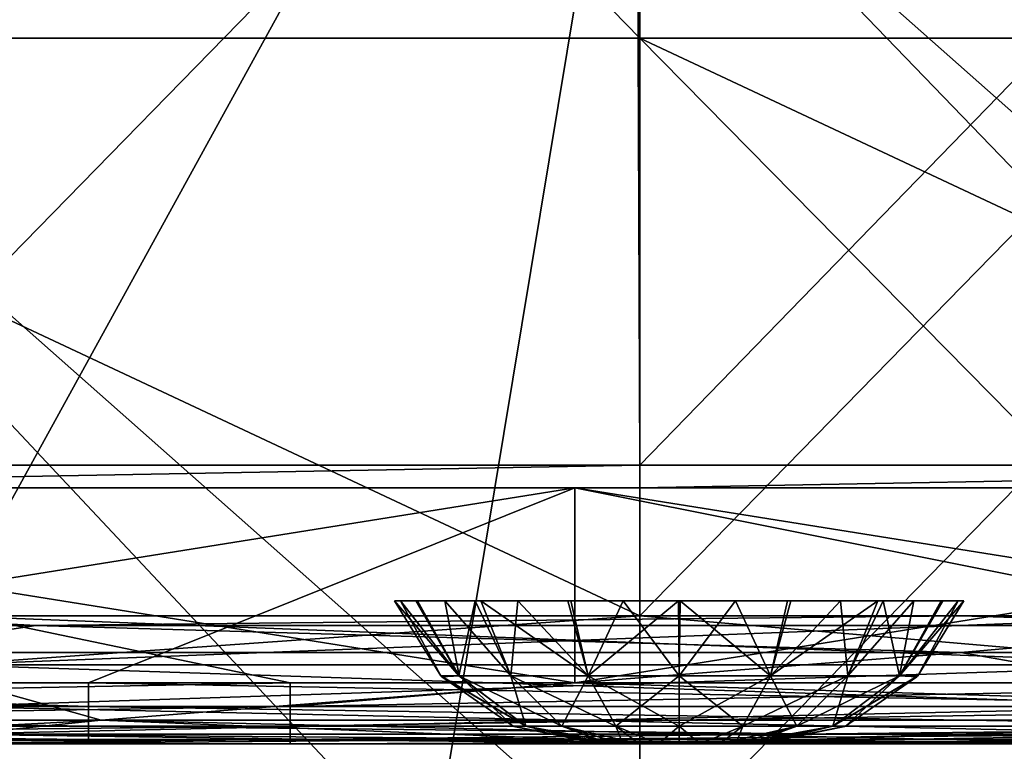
# Model space of a CAD drawing. Header units: millimetres. Extents: x -125 to 125, y -5 to 106.
# Tile 143 of 206: x 52.85 to 60.54, y -2.06 to 3.66. Entities that reach past the tile are written whole.
import ezdxf

# ---------------------------------------------------------------- set-up
doc = ezdxf.new("R2010")
doc.units = ezdxf.units.MM
doc.header["$LTSCALE"] = 65.185185
for name, color, linetype in [('1', 7, 'CONTINUOUS'), ('109', 7, 'CONTINUOUS'), ('110', 7, 'CONTINUOUS'), ('2', 7, 'CONTINUOUS'), ('21', 7, 'CONTINUOUS'), ('219', 7, 'CONTINUOUS'), ('220', 7, 'CONTINUOUS'), ('221', 7, 'CONTINUOUS'), ('244', 7, 'CONTINUOUS'), ('248', 7, 'CONTINUOUS'), ('250', 7, 'CONTINUOUS'), ('251', 7, 'CONTINUOUS'), ('252', 7, 'CONTINUOUS'), ('253', 7, 'CONTINUOUS'), ('254', 7, 'CONTINUOUS'), ('28', 7, 'CONTINUOUS'), ('29', 7, 'CONTINUOUS'), ('37', 7, 'CONTINUOUS'), ('68', 7, 'CONTINUOUS'), ('76', 7, 'CONTINUOUS'), ('77', 7, 'CONTINUOUS'), ('82', 7, 'CONTINUOUS')]:
    doc.layers.add(name, color=color, linetype=linetype)

msp = doc.modelspace()

# ---------------------------------------------------------------- linework, layer by layer
at = {"layer": '1', "linetype": 'CONTINUOUS'}
for points in [[(51.6771, -2, -47.4361), (51.6771, -2, -49.334), (58.0691, -2, -47.4625), (51.6771, -2, -47.4361)], [(51.6771, -2, -49.334), (53.3862, -2, -49.334), (61.5268, -2, -47.4781), (51.6771, -2, -49.334)], [(58.0691, -2, -47.4625), (51.6771, -2, -49.334), (61.5268, -2, -47.4781), (58.0691, -2, -47.4625)], [(51.6771, -2, 47.4361), (58.069, -2, 47.4625), (61.5268, -2, 49.334), (51.6771, -2, 47.4361)], [(51.6771, -2, 47.4361), (61.5268, -2, 49.334), (54.9614, -2, 49.334), (51.6771, -2, 47.4361)], [(51.6771, -2, 49.334), (51.6771, -2, 47.4361), (54.9614, -2, 49.334), (51.6771, -2, 49.334)], [(61.5268, -2, -47.4781), (53.3862, -2, -49.334), (61.5268, -2, -49.334), (61.5268, -2, -47.4781)], [(61.5268, -2, 47.4781), (61.5268, -2, 49.334), (58.069, -2, 47.4625), (61.5268, -2, 47.4781)]]:
    msp.add_3dface(points, dxfattribs=at)
at = {"layer": '109', "linetype": 'CONTINUOUS'}
for points in [[(57.6519, 10.0268, -49.9125), (48.0763, 0.1774, -49.9985), (48.0433, 10.0268, -49.9125), (57.6519, 10.0268, -49.9125)], [(57.6916, 0.1774, -49.9985), (48.0763, 0.1774, -49.9985), (57.6519, 10.0268, -49.9125), (57.6916, 0.1774, -49.9985)], [(67.2606, 10.0268, -49.9125), (57.6916, 0.1774, -49.9985), (57.6519, 10.0268, -49.9125), (67.2606, 10.0268, -49.9125)], [(67.3069, 0.1774, -49.9985), (57.6916, 0.1774, -49.9985), (67.2606, 10.0268, -49.9125), (67.3069, 0.1774, -49.9985)], [(57.6916, 0.1774, -49.9985), (48.0769, 0, -50), (48.0763, 0.1774, -49.9985), (57.6916, 0.1774, -49.9985)], [(57.6923, 0, -50), (48.0769, 0, -50), (57.6916, 0.1774, -49.9985), (57.6923, 0, -50)], [(67.3069, 0.1774, -49.9985), (57.6923, 0, -50), (57.6916, 0.1774, -49.9985), (67.3069, 0.1774, -49.9985)], [(67.3077, 0, -50), (57.6923, 0, -50), (67.3069, 0.1774, -49.9985), (67.3077, 0, -50)]]:
    msp.add_3dface(points, dxfattribs=at)
at = {"layer": '110', "linetype": 'CONTINUOUS'}
for points in [[(48.0433, 10.0268, 49.9125), (48.0763, 0.1774, 49.9985), (57.6519, 10.0268, 49.9125), (48.0433, 10.0268, 49.9125)], [(48.0763, 0.1774, 49.9985), (57.6916, 0.1774, 49.9985), (57.6519, 10.0268, 49.9125), (48.0763, 0.1774, 49.9985)], [(57.6519, 10.0268, 49.9125), (57.6916, 0.1774, 49.9985), (67.2606, 10.0268, 49.9125), (57.6519, 10.0268, 49.9125)], [(57.6916, 0.1774, 49.9985), (67.3069, 0.1774, 49.9985), (67.2606, 10.0268, 49.9125), (57.6916, 0.1774, 49.9985)], [(48.0763, 0.1774, 49.9985), (48.0769, 0, 50), (57.6916, 0.1774, 49.9985), (48.0763, 0.1774, 49.9985)], [(48.0769, 0, 50), (57.6923, 0, 50), (57.6916, 0.1774, 49.9985), (48.0769, 0, 50)], [(57.6916, 0.1774, 49.9985), (57.6923, 0, 50), (67.3069, 0.1774, 49.9985), (57.6916, 0.1774, 49.9985)], [(57.6923, 0, 50), (67.3077, 0, 50), (67.3069, 0.1774, 49.9985), (57.6923, 0, 50)]]:
    msp.add_3dface(points, dxfattribs=at)
at = {"layer": '2', "linetype": 'CONTINUOUS'}
for points in [[(47.6538, -1.5218, 49.8336), (45.1116, -1.7064, 49.7895), (54.9614, -1.5218, 49.8336), (47.6538, -1.5218, 49.8336)], [(54.9614, -1.5218, 49.8336), (45.1116, -1.7064, 49.7895), (54.9614, -1.7064, 49.7895), (54.9614, -1.5218, 49.8336)], [(64.8112, -1.5218, 49.8336), (54.9614, -1.7064, 49.7895), (64.8112, -1.7064, 49.7895), (64.8112, -1.5218, 49.8336)], [(57.1846, -1.5218, 49.8336), (54.9614, -1.7064, 49.7895), (64.8112, -1.5218, 49.8336), (57.1846, -1.5218, 49.8336)], [(54.9614, -1.5218, 49.8336), (54.9614, -1.7064, 49.7895), (57.1846, -1.5218, 49.8336), (54.9614, -1.5218, 49.8336)], [(54.9614, -1.7064, 49.7895), (45.1116, -1.8612, 49.6798), (54.9614, -1.8612, 49.6798), (54.9614, -1.7064, 49.7895)], [(45.1116, -1.7064, 49.7895), (45.1116, -1.8612, 49.6798), (54.9614, -1.7064, 49.7895), (45.1116, -1.7064, 49.7895)], [(54.9614, -1.7064, 49.7895), (54.9614, -1.8612, 49.6798), (64.8112, -1.7064, 49.7895), (54.9614, -1.7064, 49.7895)], [(64.8112, -1.7064, 49.7895), (54.9614, -1.8612, 49.6798), (64.8112, -1.8612, 49.6798), (64.8112, -1.7064, 49.7895)], [(54.9614, -1.8612, 49.6798), (45.1116, -1.964, 49.5203), (54.9614, -1.964, 49.5203), (54.9614, -1.8612, 49.6798)], [(45.1116, -1.8612, 49.6798), (45.1116, -1.964, 49.5203), (54.9614, -1.8612, 49.6798), (45.1116, -1.8612, 49.6798)], [(54.9614, -1.8612, 49.6798), (54.9614, -1.964, 49.5203), (64.8112, -1.8612, 49.6798), (54.9614, -1.8612, 49.6798)], [(64.8112, -1.8612, 49.6798), (54.9614, -1.964, 49.5203), (64.8112, -1.964, 49.5203), (64.8112, -1.8612, 49.6798)], [(45.1116, -2, 49.334), (51.6771, -2, 49.334), (54.9614, -1.964, 49.5203), (45.1116, -2, 49.334)], [(45.1116, -1.964, 49.5203), (45.1116, -2, 49.334), (54.9614, -1.964, 49.5203), (45.1116, -1.964, 49.5203)], [(51.6771, -2, 49.334), (54.9614, -2, 49.334), (54.9614, -1.964, 49.5203), (51.6771, -2, 49.334)], [(54.9614, -2, 49.334), (61.5268, -2, 49.334), (64.8112, -1.964, 49.5203), (54.9614, -2, 49.334)], [(54.9614, -1.964, 49.5203), (54.9614, -2, 49.334), (64.8112, -1.964, 49.5203), (54.9614, -1.964, 49.5203)]]:
    msp.add_3dface(points, dxfattribs=at)
at = {"layer": '21', "linetype": 'CONTINUOUS'}
for points in [[(53.4843, -1.8146, 46.4983), (43.7599, -1.8146, 46.4627), (51.5985, -1.2857, 45.6861), (53.4843, -1.8146, 46.4983)], [(60.1982, -1.2857, 45.7223), (53.4843, -1.8146, 46.4983), (51.5985, -1.2857, 45.6861), (60.1982, -1.2857, 45.7223)], [(63.2087, -1.8146, 46.5411), (53.4843, -1.8146, 46.4983), (60.1982, -1.2857, 45.7223), (63.2087, -1.8146, 46.5411)], [(68.7979, -1.2857, 45.7641), (63.2087, -1.8146, 46.5411), (60.1982, -1.2857, 45.7223), (68.7979, -1.2857, 45.7641)], [(53.4843, -1.8146, 46.4983), (49.9639, -2, 47.4295), (43.7599, -1.8146, 46.4627), (53.4843, -1.8146, 46.4983)], [(51.6771, -2, 47.4361), (49.9639, -2, 47.4295), (53.4843, -1.8146, 46.4983), (51.6771, -2, 47.4361)], [(58.069, -2, 47.4625), (51.6771, -2, 47.4361), (53.4843, -1.8146, 46.4983), (58.069, -2, 47.4625)], [(63.2087, -1.8146, 46.5411), (58.069, -2, 47.4625), (53.4843, -1.8146, 46.4983), (63.2087, -1.8146, 46.5411)], [(61.5268, -2, 47.4781), (58.069, -2, 47.4625), (63.2087, -1.8146, 46.5411), (61.5268, -2, 47.4781)]]:
    msp.add_3dface(points, dxfattribs=at)
at = {"layer": '219', "linetype": 'CONTINUOUS'}
for points in [[(57.3958, -2, 0.162), (57.3744, -2), (58.6041, -2, 0.1624), (57.3958, -2, 0.162)], [(57.3959, -2, -0.1624), (58.6256, -2), (57.3744, -2), (57.3959, -2, -0.1624)], [(57.3744, -2), (58.6256, -2), (58.6041, -2, 0.1624), (57.3744, -2)], [(57.4583, -2, 0.3128), (57.3958, -2, 0.162), (58.6041, -2, 0.1624), (57.4583, -2, 0.3128)], [(57.4586, -2, -0.3134), (58.5417, -2, -0.3128), (57.3959, -2, -0.1624), (57.4586, -2, -0.3134)], [(58.5417, -2, -0.3128), (58.6042, -2, -0.162), (57.3959, -2, -0.1624), (58.5417, -2, -0.3128)], [(58.6042, -2, -0.162), (58.6256, -2), (57.3959, -2, -0.1624), (58.6042, -2, -0.162)], [(57.5577, -2, 0.4423), (57.4583, -2, 0.3128), (58.5414, -2, 0.3134), (57.5577, -2, 0.4423)], [(58.5414, -2, 0.3134), (57.4583, -2, 0.3128), (58.6041, -2, 0.1624), (58.5414, -2, 0.3134)], [(57.558, -2, -0.4427), (58.4423, -2, -0.4423), (57.4586, -2, -0.3134), (57.558, -2, -0.4427)], [(58.4423, -2, -0.4423), (58.5417, -2, -0.3128), (57.4586, -2, -0.3134), (58.4423, -2, -0.4423)], [(57.6871, -2, 0.5417), (57.5577, -2, 0.4423), (58.442, -2, 0.4427), (57.6871, -2, 0.5417)], [(58.442, -2, 0.4427), (57.5577, -2, 0.4423), (58.5414, -2, 0.3134), (58.442, -2, 0.4427)], [(57.6873, -2, -0.5418), (58.3129, -2, -0.5417), (57.558, -2, -0.4427), (57.6873, -2, -0.5418)], [(58.3129, -2, -0.5417), (58.4423, -2, -0.4423), (57.558, -2, -0.4427), (58.3129, -2, -0.5417)], [(57.838, -2, 0.6042), (57.6871, -2, 0.5417), (58.3127, -2, 0.5418), (57.838, -2, 0.6042)], [(58.3127, -2, 0.5418), (57.6871, -2, 0.5417), (58.442, -2, 0.4427), (58.3127, -2, 0.5418)], [(57.838, -2, -0.6042), (58.162, -2, -0.6042), (57.6873, -2, -0.5418), (57.838, -2, -0.6042)], [(58.162, -2, -0.6042), (58.3129, -2, -0.5417), (57.6873, -2, -0.5418), (58.162, -2, -0.6042)], [(57.9999, -2, -0.6256), (58.162, -2, -0.6042), (57.838, -2, -0.6042), (57.9999, -2, -0.6256)], [(58.0001, -2, 0.6256), (57.838, -2, 0.6042), (58.162, -2, 0.6042), (58.0001, -2, 0.6256)], [(58.162, -2, 0.6042), (57.838, -2, 0.6042), (58.3127, -2, 0.5418), (58.162, -2, 0.6042)]]:
    msp.add_3dface(points, dxfattribs=at)
at = {"layer": '220', "linetype": 'CONTINUOUS'}
for points in [[(55.8219, -0.8815, -0.4448), (56.138, -1.4667, 0), (55.777, -0.8814, 0), (55.8219, -0.8815, -0.4448)], [(55.9557, -0.8815, -0.8734), (56.2797, -1.4667, -0.7126), (55.8219, -0.8815, -0.4448), (55.9557, -0.8815, -0.8734)], [(56.2797, -1.4667, -0.7126), (56.138, -1.4667, 0), (55.8219, -0.8815, -0.4448), (56.2797, -1.4667, -0.7126)], [(56.1694, -0.8815, -1.2612), (56.2797, -1.4667, -0.7126), (55.9557, -0.8815, -0.8734), (56.1694, -0.8815, -1.2612)], [(56.6834, -1.4667, -1.3167), (56.2797, -1.4667, -0.7126), (56.1694, -0.8815, -1.2612), (56.6834, -1.4667, -1.3167)], [(56.4497, -0.8815, -1.5932), (56.6834, -1.4667, -1.3167), (56.1694, -0.8815, -1.2612), (56.4497, -0.8815, -1.5932)], [(57.1538, -0.8814, -2.0557), (57.2874, -1.4667, -1.7203), (56.4497, -0.8815, -1.5932), (57.1538, -0.8814, -2.0557)], [(57.2874, -1.4667, -1.7203), (56.6834, -1.4667, -1.3167), (56.4497, -0.8815, -1.5932), (57.2874, -1.4667, -1.7203)], [(57.9929, -0.8814, -2.223), (57.2874, -1.4667, -1.7203), (57.1538, -0.8814, -2.0557), (57.9929, -0.8814, -2.223)], [(58, -1.4667, -1.862), (57.2874, -1.4667, -1.7203), (57.9929, -0.8814, -2.223), (58, -1.4667, -1.862)], [(58.4377, -0.8814, -2.1795), (58, -1.4667, -1.862), (57.9929, -0.8814, -2.223), (58.4377, -0.8814, -2.1795)], [(58.7126, -1.4667, -1.7203), (58, -1.4667, -1.862), (58.4377, -0.8814, -2.1795), (58.7126, -1.4667, -1.7203)], [(58.8706, -0.8814, -2.0454), (58.7126, -1.4667, -1.7203), (58.4377, -0.8814, -2.1795), (58.8706, -0.8814, -2.0454)], [(59.2597, -0.8814, -1.8317), (58.7126, -1.4667, -1.7203), (58.8706, -0.8814, -2.0454), (59.2597, -0.8814, -1.8317)], [(59.3167, -1.4667, -1.3167), (58.7126, -1.4667, -1.7203), (59.2597, -0.8814, -1.8317), (59.3167, -1.4667, -1.3167)], [(59.5931, -0.8814, -1.5505), (59.3167, -1.4667, -1.3167), (59.2597, -0.8814, -1.8317), (59.5931, -0.8814, -1.5505)], [(59.7203, -1.4667, -0.7126), (59.3167, -1.4667, -1.3167), (59.5931, -0.8814, -1.5505), (59.7203, -1.4667, -0.7126)], [(60.0577, -0.8815, -0.8414), (59.7203, -1.4667, -0.7126), (59.5931, -0.8814, -1.5505), (60.0577, -0.8815, -0.8414)], [(59.862, -1.4667, 0), (59.7203, -1.4667, -0.7126), (60.223, -0.8814, 0), (59.862, -1.4667, 0)], [(60.223, -0.8814, 0), (59.7203, -1.4667, -0.7126), (60.0577, -0.8815, -0.8414), (60.223, -0.8814, 0)], [(56.138, -1.4667, 0), (56.2797, -1.4667, -0.7126), (56.1455, -1.4746, 0), (56.138, -1.4667, 0)], [(56.2797, -1.4667, -0.7126), (56.7018, -1.8613, 0), (56.1455, -1.4746, 0), (56.2797, -1.4667, -0.7126)], [(56.8006, -1.8613, -0.4968), (56.7018, -1.8613, 0), (56.2797, -1.4667, -0.7126), (56.8006, -1.8613, -0.4968)], [(56.6834, -1.4667, -1.3167), (56.8006, -1.8613, -0.4968), (56.2797, -1.4667, -0.7126), (56.6834, -1.4667, -1.3167)], [(57.082, -1.8613, -0.918), (56.8006, -1.8613, -0.4968), (56.6834, -1.4667, -1.3167), (57.082, -1.8613, -0.918)], [(57.2874, -1.4667, -1.7203), (57.082, -1.8613, -0.918), (56.6834, -1.4667, -1.3167), (57.2874, -1.4667, -1.7203)], [(57.5032, -1.8613, -1.1994), (57.082, -1.8613, -0.918), (57.2874, -1.4667, -1.7203), (57.5032, -1.8613, -1.1994)], [(58, -1.4667, -1.862), (57.5032, -1.8613, -1.1994), (57.2874, -1.4667, -1.7203), (58, -1.4667, -1.862)], [(58, -1.8613, -1.2982), (57.5032, -1.8613, -1.1994), (58, -1.4667, -1.862), (58, -1.8613, -1.2982)], [(58.7126, -1.4667, -1.7203), (58, -1.8613, -1.2982), (58, -1.4667, -1.862), (58.7126, -1.4667, -1.7203)], [(58.4968, -1.8613, -1.1994), (58, -1.8613, -1.2982), (58.7126, -1.4667, -1.7203), (58.4968, -1.8613, -1.1994)], [(59.3167, -1.4667, -1.3167), (58.4968, -1.8613, -1.1994), (58.7126, -1.4667, -1.7203), (59.3167, -1.4667, -1.3167)], [(58.918, -1.8613, -0.918), (58.4968, -1.8613, -1.1994), (59.3167, -1.4667, -1.3167), (58.918, -1.8613, -0.918)], [(59.7203, -1.4667, -0.7126), (58.918, -1.8613, -0.918), (59.3167, -1.4667, -1.3167), (59.7203, -1.4667, -0.7126)], [(59.1994, -1.8613, -0.4968), (58.918, -1.8613, -0.918), (59.7203, -1.4667, -0.7126), (59.1994, -1.8613, -0.4968)], [(59.862, -1.4667, 0), (59.1994, -1.8613, -0.4968), (59.7203, -1.4667, -0.7126), (59.862, -1.4667, 0)], [(59.8545, -1.4746, 0), (59.1994, -1.8613, -0.4968), (59.862, -1.4667, 0), (59.8545, -1.4746, 0)], [(59.2982, -1.8613, 0), (59.1994, -1.8613, -0.4968), (59.8545, -1.4746, 0), (59.2982, -1.8613, 0)], [(56.7018, -1.8613, 0), (56.8006, -1.8613, -0.4968), (56.7084, -1.8641, 0), (56.7018, -1.8613, 0)], [(56.8006, -1.8613, -0.4968), (57.3744, -2), (56.7084, -1.8641, 0), (56.8006, -1.8613, -0.4968)], [(57.4586, -2, -0.3134), (57.3959, -2, -0.1624), (56.8006, -1.8613, -0.4968), (57.4586, -2, -0.3134)], [(57.3959, -2, -0.1624), (57.3744, -2), (56.8006, -1.8613, -0.4968), (57.3959, -2, -0.1624)], [(57.082, -1.8613, -0.918), (57.4586, -2, -0.3134), (56.8006, -1.8613, -0.4968), (57.082, -1.8613, -0.918)], [(57.558, -2, -0.4427), (57.4586, -2, -0.3134), (57.082, -1.8613, -0.918), (57.558, -2, -0.4427)], [(57.5032, -1.8613, -1.1994), (57.558, -2, -0.4427), (57.082, -1.8613, -0.918), (57.5032, -1.8613, -1.1994)], [(57.838, -2, -0.6042), (57.6873, -2, -0.5418), (57.5032, -1.8613, -1.1994), (57.838, -2, -0.6042)], [(58, -1.8613, -1.2982), (57.838, -2, -0.6042), (57.5032, -1.8613, -1.1994), (58, -1.8613, -1.2982)], [(57.6873, -2, -0.5418), (57.558, -2, -0.4427), (57.5032, -1.8613, -1.1994), (57.6873, -2, -0.5418)], [(57.9999, -2, -0.6256), (57.838, -2, -0.6042), (58, -1.8613, -1.2982), (57.9999, -2, -0.6256)], [(58.162, -2, -0.6042), (57.9999, -2, -0.6256), (58, -1.8613, -1.2982), (58.162, -2, -0.6042)], [(58.4968, -1.8613, -1.1994), (58.162, -2, -0.6042), (58, -1.8613, -1.2982), (58.4968, -1.8613, -1.1994)], [(58.3129, -2, -0.5417), (58.162, -2, -0.6042), (58.4968, -1.8613, -1.1994), (58.3129, -2, -0.5417)], [(58.918, -1.8613, -0.918), (58.3129, -2, -0.5417), (58.4968, -1.8613, -1.1994), (58.918, -1.8613, -0.918)], [(58.4423, -2, -0.4423), (58.3129, -2, -0.5417), (58.918, -1.8613, -0.918), (58.4423, -2, -0.4423)], [(58.5417, -2, -0.3128), (58.4423, -2, -0.4423), (59.1994, -1.8613, -0.4968), (58.5417, -2, -0.3128)], [(59.1994, -1.8613, -0.4968), (58.4423, -2, -0.4423), (58.918, -1.8613, -0.918), (59.1994, -1.8613, -0.4968)], [(58.6042, -2, -0.162), (58.5417, -2, -0.3128), (59.1994, -1.8613, -0.4968), (58.6042, -2, -0.162)], [(59.2916, -1.8641, 0), (58.6042, -2, -0.162), (59.2982, -1.8613, 0), (59.2916, -1.8641, 0)], [(59.2982, -1.8613, 0), (58.6042, -2, -0.162), (59.1994, -1.8613, -0.4968), (59.2982, -1.8613, 0)], [(58.6256, -2), (58.6042, -2, -0.162), (59.2916, -1.8641, 0), (58.6256, -2)]]:
    msp.add_3dface(points, dxfattribs=at)
at = {"layer": '221', "linetype": 'CONTINUOUS'}
for points in [[(55.777, -0.8814, 0), (56.2796, -1.4666, 0.7126), (55.9423, -0.8815, 0.8414), (55.777, -0.8814, 0)], [(55.777, -0.8814, 0), (56.138, -1.4667, 0), (56.2796, -1.4666, 0.7126), (55.777, -0.8814, 0)], [(55.9423, -0.8815, 0.8414), (56.2796, -1.4666, 0.7126), (56.4069, -0.8814, 1.5505), (55.9423, -0.8815, 0.8414)], [(56.2796, -1.4666, 0.7126), (56.6833, -1.4666, 1.3167), (56.4069, -0.8814, 1.5505), (56.2796, -1.4666, 0.7126)], [(56.4069, -0.8814, 1.5505), (56.6833, -1.4666, 1.3167), (56.7403, -0.8814, 1.8317), (56.4069, -0.8814, 1.5505)], [(56.6833, -1.4666, 1.3167), (57.2874, -1.4666, 1.7203), (56.7403, -0.8814, 1.8317), (56.6833, -1.4666, 1.3167)], [(56.7403, -0.8814, 1.8317), (57.2874, -1.4666, 1.7203), (57.1294, -0.8814, 2.0454), (56.7403, -0.8814, 1.8317)], [(57.1294, -0.8814, 2.0454), (57.2874, -1.4666, 1.7203), (57.5623, -0.8814, 2.1795), (57.1294, -0.8814, 2.0454)], [(57.2874, -1.4666, 1.7203), (58, -1.4666, 1.8621), (57.5623, -0.8814, 2.1795), (57.2874, -1.4666, 1.7203)], [(57.5623, -0.8814, 2.1795), (58, -1.4666, 1.8621), (58.0071, -0.8814, 2.223), (57.5623, -0.8814, 2.1795)], [(58, -1.4666, 1.8621), (58.7126, -1.4666, 1.7204), (58.0071, -0.8814, 2.223), (58, -1.4666, 1.8621)], [(58.0071, -0.8814, 2.223), (58.7126, -1.4666, 1.7204), (58.8462, -0.8814, 2.0557), (58.0071, -0.8814, 2.223)], [(58.8462, -0.8814, 2.0557), (58.7126, -1.4666, 1.7204), (59.5503, -0.8815, 1.5932), (58.8462, -0.8814, 2.0557)], [(58.7126, -1.4666, 1.7204), (59.3167, -1.4666, 1.3167), (59.5503, -0.8815, 1.5932), (58.7126, -1.4666, 1.7204)], [(59.3167, -1.4666, 1.3167), (59.7203, -1.4666, 0.7126), (59.8306, -0.8815, 1.2612), (59.3167, -1.4666, 1.3167)], [(59.5503, -0.8815, 1.5932), (59.3167, -1.4666, 1.3167), (59.8306, -0.8815, 1.2612), (59.5503, -0.8815, 1.5932)], [(60.0443, -0.8815, 0.8734), (59.7203, -1.4666, 0.7126), (60.1781, -0.8815, 0.4448), (60.0443, -0.8815, 0.8734)], [(59.7203, -1.4666, 0.7126), (59.862, -1.4667, 0), (60.1781, -0.8815, 0.4448), (59.7203, -1.4666, 0.7126)], [(59.8306, -0.8815, 1.2612), (59.7203, -1.4666, 0.7126), (60.0443, -0.8815, 0.8734), (59.8306, -0.8815, 1.2612)], [(59.862, -1.4667, 0), (60.223, -0.8814, 0), (60.1781, -0.8815, 0.4448), (59.862, -1.4667, 0)], [(56.138, -1.4667, 0), (56.8006, -1.8612, 0.4968), (56.2796, -1.4666, 0.7126), (56.138, -1.4667, 0)], [(56.138, -1.4667, 0), (56.1455, -1.4746, 0), (56.8006, -1.8612, 0.4968), (56.138, -1.4667, 0)], [(56.1455, -1.4746, 0), (56.7018, -1.8613, 0), (56.8006, -1.8612, 0.4968), (56.1455, -1.4746, 0)], [(56.2796, -1.4666, 0.7126), (57.082, -1.8612, 0.918), (56.6833, -1.4666, 1.3167), (56.2796, -1.4666, 0.7126)], [(56.8006, -1.8612, 0.4968), (57.082, -1.8612, 0.918), (56.2796, -1.4666, 0.7126), (56.8006, -1.8612, 0.4968)], [(57.082, -1.8612, 0.918), (57.5032, -1.8612, 1.1994), (56.6833, -1.4666, 1.3167), (57.082, -1.8612, 0.918)], [(56.6833, -1.4666, 1.3167), (57.5032, -1.8612, 1.1994), (57.2874, -1.4666, 1.7203), (56.6833, -1.4666, 1.3167)], [(57.5032, -1.8612, 1.1994), (58, -1.8612, 1.2983), (57.2874, -1.4666, 1.7203), (57.5032, -1.8612, 1.1994)], [(57.2874, -1.4666, 1.7203), (58, -1.8612, 1.2983), (58, -1.4666, 1.8621), (57.2874, -1.4666, 1.7203)], [(58, -1.8612, 1.2983), (58.4968, -1.8612, 1.1994), (58, -1.4666, 1.8621), (58, -1.8612, 1.2983)], [(58, -1.4666, 1.8621), (58.4968, -1.8612, 1.1994), (58.7126, -1.4666, 1.7204), (58, -1.4666, 1.8621)], [(58.4968, -1.8612, 1.1994), (58.918, -1.8612, 0.918), (58.7126, -1.4666, 1.7204), (58.4968, -1.8612, 1.1994)], [(58.7126, -1.4666, 1.7204), (58.918, -1.8612, 0.918), (59.3167, -1.4666, 1.3167), (58.7126, -1.4666, 1.7204)], [(58.918, -1.8612, 0.918), (59.1994, -1.8612, 0.4968), (59.3167, -1.4666, 1.3167), (58.918, -1.8612, 0.918)], [(59.3167, -1.4666, 1.3167), (59.1994, -1.8612, 0.4968), (59.7203, -1.4666, 0.7126), (59.3167, -1.4666, 1.3167)], [(59.1994, -1.8612, 0.4968), (59.2982, -1.8613, 0), (59.7203, -1.4666, 0.7126), (59.1994, -1.8612, 0.4968)], [(59.2982, -1.8613, 0), (59.8545, -1.4746, 0), (59.7203, -1.4666, 0.7126), (59.2982, -1.8613, 0)], [(59.8545, -1.4746, 0), (59.862, -1.4667, 0), (59.7203, -1.4666, 0.7126), (59.8545, -1.4746, 0)], [(56.7018, -1.8613, 0), (57.3958, -2, 0.162), (56.8006, -1.8612, 0.4968), (56.7018, -1.8613, 0)], [(57.3744, -2), (56.7018, -1.8613, 0), (56.7084, -1.8641, 0), (57.3744, -2)], [(57.3744, -2), (57.3958, -2, 0.162), (56.7018, -1.8613, 0), (57.3744, -2)], [(56.8006, -1.8612, 0.4968), (57.5577, -2, 0.4423), (57.082, -1.8612, 0.918), (56.8006, -1.8612, 0.4968)], [(57.4583, -2, 0.3128), (57.5577, -2, 0.4423), (56.8006, -1.8612, 0.4968), (57.4583, -2, 0.3128)], [(57.3958, -2, 0.162), (57.4583, -2, 0.3128), (56.8006, -1.8612, 0.4968), (57.3958, -2, 0.162)], [(57.082, -1.8612, 0.918), (57.6871, -2, 0.5417), (57.5032, -1.8612, 1.1994), (57.082, -1.8612, 0.918)], [(57.5577, -2, 0.4423), (57.6871, -2, 0.5417), (57.082, -1.8612, 0.918), (57.5577, -2, 0.4423)], [(57.6871, -2, 0.5417), (57.838, -2, 0.6042), (57.5032, -1.8612, 1.1994), (57.6871, -2, 0.5417)], [(57.5032, -1.8612, 1.1994), (57.838, -2, 0.6042), (58, -1.8612, 1.2983), (57.5032, -1.8612, 1.1994)], [(57.838, -2, 0.6042), (58.0001, -2, 0.6256), (58, -1.8612, 1.2983), (57.838, -2, 0.6042)], [(58.0001, -2, 0.6256), (58.162, -2, 0.6042), (58, -1.8612, 1.2983), (58.0001, -2, 0.6256)], [(58, -1.8612, 1.2983), (58.162, -2, 0.6042), (58.4968, -1.8612, 1.1994), (58, -1.8612, 1.2983)], [(58.162, -2, 0.6042), (58.3127, -2, 0.5418), (58.4968, -1.8612, 1.1994), (58.162, -2, 0.6042)], [(58.3127, -2, 0.5418), (58.442, -2, 0.4427), (58.4968, -1.8612, 1.1994), (58.3127, -2, 0.5418)], [(58.442, -2, 0.4427), (58.5414, -2, 0.3134), (58.918, -1.8612, 0.918), (58.442, -2, 0.4427)], [(58.4968, -1.8612, 1.1994), (58.442, -2, 0.4427), (58.918, -1.8612, 0.918), (58.4968, -1.8612, 1.1994)], [(58.918, -1.8612, 0.918), (58.5414, -2, 0.3134), (59.1994, -1.8612, 0.4968), (58.918, -1.8612, 0.918)], [(58.5414, -2, 0.3134), (58.6041, -2, 0.1624), (59.1994, -1.8612, 0.4968), (58.5414, -2, 0.3134)], [(58.6041, -2, 0.1624), (58.6256, -2), (59.1994, -1.8612, 0.4968), (58.6041, -2, 0.1624)], [(58.6256, -2), (59.2916, -1.8641, 0), (59.1994, -1.8612, 0.4968), (58.6256, -2)], [(59.2916, -1.8641, 0), (59.2982, -1.8613, 0), (59.1994, -1.8612, 0.4968), (59.2916, -1.8641, 0)]]:
    msp.add_3dface(points, dxfattribs=at)
at = {"layer": '244', "linetype": 'CONTINUOUS'}
for points in [[(48.0769, 6.8399, -55.5), (57.6923, 6.8399, -55.5), (48.0769, -3, -55.5), (48.0769, 6.8399, -55.5)], [(48.0769, -3, -55.5), (57.6923, 6.8399, -55.5), (56.0614, -3, -55.5), (48.0769, -3, -55.5)], [(56.0614, -3, -55.5), (57.6923, 6.8399, -55.5), (57.6923, -3, -55.5), (56.0614, -3, -55.5)], [(57.6923, -3, -55.5), (67.3077, 6.8399, -55.5), (65.9112, -3, -55.5), (57.6923, -3, -55.5)], [(57.6923, 6.8399, -55.5), (67.3077, 6.8399, -55.5), (57.6923, -3, -55.5), (57.6923, 6.8399, -55.5)]]:
    msp.add_3dface(points, dxfattribs=at)
at = {"layer": '248', "linetype": 'CONTINUOUS'}
for points in [[(48.0769, 5.512, 55.5), (57.6923, -3, 55.5), (57.6923, 5.512, 55.5), (48.0769, 5.512, 55.5)], [(56.0614, -3, 55.5), (57.6923, -3, 55.5), (48.0769, 5.512, 55.5), (56.0614, -3, 55.5)], [(48.0769, -3, 55.5), (56.0614, -3, 55.5), (48.0769, 5.512, 55.5), (48.0769, -3, 55.5)], [(57.6923, 5.512, 55.5), (67.3077, -3, 55.5), (67.3077, 5.512, 55.5), (57.6923, 5.512, 55.5)], [(65.9112, -3, 55.5), (67.3077, -3, 55.5), (57.6923, 5.512, 55.5), (65.9112, -3, 55.5)], [(57.6923, -3, 55.5), (65.9112, -3, 55.5), (57.6923, 5.512, 55.5), (57.6923, -3, 55.5)]]:
    msp.add_3dface(points, dxfattribs=at)
at = {"layer": '250', "linetype": 'CONTINUOUS'}
for points in [[(48.0769, 3.512, -52.5), (57.6923, 3.512, -52.5), (48.0769, 13.3618, -52.5), (48.0769, 3.512, -52.5)], [(48.0769, 13.3618, -52.5), (57.6923, 3.512, -52.5), (57.6923, 13.3618, -52.5), (48.0769, 13.3618, -52.5)], [(57.6923, 13.3618, -52.5), (67.3077, 3.512, -52.5), (67.3077, 13.3618, -52.5), (57.6923, 13.3618, -52.5)], [(57.6923, 3.512, -52.5), (67.3077, 3.512, -52.5), (57.6923, 13.3618, -52.5), (57.6923, 3.512, -52.5)], [(57.6923, 3.512, -52.5), (48.0769, 3.512, -52.5), (57.6923, -1, -52.5), (57.6923, 3.512, -52.5)], [(57.6923, -1, -52.5), (48.0769, 3.512, -52.5), (52.2862, -1, -52.5), (57.6923, -1, -52.5)], [(67.3077, 3.512, -52.5), (57.6923, 3.512, -52.5), (67.3077, -1, -52.5), (67.3077, 3.512, -52.5)], [(67.3077, -1, -52.5), (57.6923, 3.512, -52.5), (62.136, -1, -52.5), (67.3077, -1, -52.5)], [(62.136, -1, -52.5), (57.6923, 3.512, -52.5), (57.6923, -1, -52.5), (62.136, -1, -52.5)]]:
    msp.add_3dface(points, dxfattribs=at)
at = {"layer": '251', "linetype": 'CONTINUOUS'}
for points in [[(62.136, -1, -52.5), (57.6923, -1, -52.5), (52.2862, -1.3827, -52.4239), (62.136, -1, -52.5)], [(62.136, -1.3827, -52.4239), (62.136, -1, -52.5), (52.2862, -1.3827, -52.4239), (62.136, -1.3827, -52.4239)], [(57.6923, -1, -52.5), (52.2862, -1, -52.5), (52.2862, -1.3827, -52.4239), (57.6923, -1, -52.5)], [(52.2862, -1.7071, -52.2071), (62.136, -1.3827, -52.4239), (52.2862, -1.3827, -52.4239), (52.2862, -1.7071, -52.2071)], [(62.136, -1.7071, -52.2071), (62.136, -1.3827, -52.4239), (52.2862, -1.7071, -52.2071), (62.136, -1.7071, -52.2071)], [(52.2862, -1.9239, -51.8827), (62.136, -1.7071, -52.2071), (52.2862, -1.7071, -52.2071), (52.2862, -1.9239, -51.8827)], [(62.136, -1.9239, -51.8827), (62.136, -1.7071, -52.2071), (52.2862, -1.9239, -51.8827), (62.136, -1.9239, -51.8827)], [(52.2862, -2, -51.5), (62.136, -1.9239, -51.8827), (52.2862, -1.9239, -51.8827), (52.2862, -2, -51.5)], [(57.6923, -2, -51.5), (62.136, -1.9239, -51.8827), (52.2862, -2, -51.5), (57.6923, -2, -51.5)], [(62.136, -2, -51.5), (62.136, -1.9239, -51.8827), (57.6923, -2, -51.5), (62.136, -2, -51.5)]]:
    msp.add_3dface(points, dxfattribs=at)
at = {"layer": '252', "linetype": 'CONTINUOUS'}
for points in [[(48.318, -2, -12.1107), (44.8392, -2, -2.2609), (54.2747, -2, -2.2609), (48.318, -2, -12.1107)], [(44.8392, -2, -2.2609), (46.0519, -2, 7.5888), (54.2747, -2, -2.2609), (44.8392, -2, -2.2609)], [(45.4382, -2, 17.4386), (48.0769, -2, 27.2884), (54.907, -2, 17.4386), (45.4382, -2, 17.4386)], [(45.4382, -2, 17.4386), (54.907, -2, 17.4386), (46.0519, -2, 7.5888), (45.4382, -2, 17.4386)], [(46.0519, -2, 7.5888), (54.907, -2, 17.4386), (55.5547, -2, 7.5888), (46.0519, -2, 7.5888)], [(46.0519, -2, 7.5888), (55.5547, -2, 7.5888), (54.2747, -2, -2.2609), (46.0519, -2, 7.5888)], [(48.0769, -2, 46.988), (57.6923, -2, 46.988), (52.6431, -2, 37.1382), (48.0769, -2, 46.988)], [(48.0769, -2, 27.2884), (57.6923, -2, 27.2884), (54.907, -2, 17.4386), (48.0769, -2, 27.2884)], [(48.0769, -2, 27.2884), (52.6431, -2, 37.1382), (57.6923, -2, 27.2884), (48.0769, -2, 27.2884)], [(52.2862, -2, -51.5), (48.0769, -2, -51.5), (57.6923, -2, -41.6601), (52.2862, -2, -51.5)], [(57.6923, -2, -41.6601), (48.0769, -2, -51.5), (48.0769, -2, -41.6601), (57.6923, -2, -41.6601)], [(52.2862, -2, 51.5), (57.6923, -2, 51.5), (48.0769, -2, 46.988), (52.2862, -2, 51.5)], [(48.0769, -2, 46.988), (57.6923, -2, 51.5), (57.6923, -2, 46.988), (48.0769, -2, 46.988)], [(57.6923, -2, -41.6601), (48.0769, -2, -41.6601), (57.6923, -2, -31.8103), (57.6923, -2, -41.6601)], [(48.0769, -2, -41.6601), (48.0769, -2, -31.8103), (57.6923, -2, -31.8103), (48.0769, -2, -41.6601)], [(48.0769, -2, -21.9605), (48.318, -2, -12.1107), (57.6923, -2, -21.9605), (48.0769, -2, -21.9605)], [(48.0769, -2, -21.9605), (57.6923, -2, -21.9605), (48.0769, -2, -31.8103), (48.0769, -2, -21.9605)], [(48.0769, -2, -31.8103), (57.6923, -2, -21.9605), (57.6923, -2, -31.8103), (48.0769, -2, -31.8103)], [(57.9468, -2, -12.1107), (48.318, -2, -12.1107), (54.2747, -2, -2.2609), (57.9468, -2, -12.1107)], [(48.318, -2, -12.1107), (57.9468, -2, -12.1107), (57.6923, -2, -21.9605), (48.318, -2, -12.1107)], [(57.6923, -2, -51.5), (52.2862, -2, -51.5), (57.6923, -2, -41.6601), (57.6923, -2, -51.5)], [(52.6431, -2, 37.1382), (57.6923, -2, 46.988), (62.2146, -2, 37.1382), (52.6431, -2, 37.1382)], [(52.6431, -2, 37.1382), (62.2146, -2, 37.1382), (57.6923, -2, 27.2884), (52.6431, -2, 37.1382)], [(57.9468, -2, -12.1107), (54.2747, -2, -2.2609), (63.7102, -2, -2.2609), (57.9468, -2, -12.1107)], [(54.2747, -2, -2.2609), (55.5547, -2, 7.5888), (63.7102, -2, -2.2609), (54.2747, -2, -2.2609)], [(54.907, -2, 17.4386), (57.6923, -2, 27.2884), (64.3758, -2, 17.4386), (54.907, -2, 17.4386)], [(54.907, -2, 17.4386), (64.3758, -2, 17.4386), (55.5547, -2, 7.5888), (54.907, -2, 17.4386)], [(55.5547, -2, 7.5888), (64.3758, -2, 17.4386), (65.0576, -2, 7.5888), (55.5547, -2, 7.5888)], [(55.5547, -2, 7.5888), (65.0576, -2, 7.5888), (63.7102, -2, -2.2609), (55.5547, -2, 7.5888)], [(57.6923, -2, 46.988), (67.3077, -2, 46.988), (62.2146, -2, 37.1382), (57.6923, -2, 46.988)], [(57.6923, -2, 27.2884), (67.3077, -2, 27.2884), (64.3758, -2, 17.4386), (57.6923, -2, 27.2884)], [(57.6923, -2, 27.2884), (62.2146, -2, 37.1382), (67.3077, -2, 27.2884), (57.6923, -2, 27.2884)], [(62.136, -2, -51.5), (57.6923, -2, -51.5), (67.3077, -2, -41.6601), (62.136, -2, -51.5)], [(67.3077, -2, -41.6601), (57.6923, -2, -51.5), (57.6923, -2, -41.6601), (67.3077, -2, -41.6601)], [(62.136, -2, 51.5), (67.3077, -2, 51.5), (57.6923, -2, 46.988), (62.136, -2, 51.5)], [(57.6923, -2, 46.988), (67.3077, -2, 51.5), (67.3077, -2, 46.988), (57.6923, -2, 46.988)], [(57.6923, -2, 51.5), (62.136, -2, 51.5), (57.6923, -2, 46.988), (57.6923, -2, 51.5)], [(67.3077, -2, -41.6601), (57.6923, -2, -41.6601), (67.3077, -2, -31.8103), (67.3077, -2, -41.6601)], [(57.6923, -2, -41.6601), (57.6923, -2, -31.8103), (67.3077, -2, -31.8103), (57.6923, -2, -41.6601)], [(57.6923, -2, -21.9605), (57.9468, -2, -12.1107), (67.3077, -2, -21.9605), (57.6923, -2, -21.9605)], [(57.6923, -2, -31.8103), (67.3077, -2, -21.9605), (67.3077, -2, -31.8103), (57.6923, -2, -31.8103)], [(57.6923, -2, -21.9605), (67.3077, -2, -21.9605), (57.6923, -2, -31.8103), (57.6923, -2, -21.9605)], [(57.9468, -2, -12.1107), (67.5755, -2, -12.1107), (67.3077, -2, -21.9605), (57.9468, -2, -12.1107)], [(67.5755, -2, -12.1107), (57.9468, -2, -12.1107), (63.7102, -2, -2.2609), (67.5755, -2, -12.1107)]]:
    msp.add_3dface(points, dxfattribs=at)
at = {"layer": '253', "linetype": 'CONTINUOUS'}
for points in [[(57.6923, -1, 52.5), (62.136, -1.3827, 52.4239), (52.2862, -1, 52.5), (57.6923, -1, 52.5)], [(52.2862, -1, 52.5), (62.136, -1.3827, 52.4239), (52.2862, -1.3827, 52.4239), (52.2862, -1, 52.5)], [(62.136, -1, 52.5), (62.136, -1.3827, 52.4239), (57.6923, -1, 52.5), (62.136, -1, 52.5)], [(62.136, -1.3827, 52.4239), (62.136, -1.7071, 52.2071), (52.2862, -1.3827, 52.4239), (62.136, -1.3827, 52.4239)], [(52.2862, -1.3827, 52.4239), (62.136, -1.7071, 52.2071), (52.2862, -1.7071, 52.2071), (52.2862, -1.3827, 52.4239)], [(62.136, -1.7071, 52.2071), (62.136, -1.9239, 51.8827), (52.2862, -1.7071, 52.2071), (62.136, -1.7071, 52.2071)], [(52.2862, -1.7071, 52.2071), (62.136, -1.9239, 51.8827), (52.2862, -1.9239, 51.8827), (52.2862, -1.7071, 52.2071)], [(62.136, -2, 51.5), (57.6923, -2, 51.5), (52.2862, -1.9239, 51.8827), (62.136, -2, 51.5)], [(62.136, -1.9239, 51.8827), (62.136, -2, 51.5), (52.2862, -1.9239, 51.8827), (62.136, -1.9239, 51.8827)], [(57.6923, -2, 51.5), (52.2862, -2, 51.5), (52.2862, -1.9239, 51.8827), (57.6923, -2, 51.5)]]:
    msp.add_3dface(points, dxfattribs=at)
at = {"layer": '254', "linetype": 'CONTINUOUS'}
for points in [[(48.0769, -1, 52.5), (48.0769, 8.8399, 52.5), (57.6923, 8.8399, 52.5), (48.0769, -1, 52.5)], [(52.2862, -1, 52.5), (48.0769, -1, 52.5), (57.6923, 8.8399, 52.5), (52.2862, -1, 52.5)], [(57.6923, -1, 52.5), (52.2862, -1, 52.5), (57.6923, 8.8399, 52.5), (57.6923, -1, 52.5)], [(62.136, -1, 52.5), (57.6923, -1, 52.5), (67.3077, 8.8399, 52.5), (62.136, -1, 52.5)], [(57.6923, -1, 52.5), (57.6923, 8.8399, 52.5), (67.3077, 8.8399, 52.5), (57.6923, -1, 52.5)]]:
    msp.add_3dface(points, dxfattribs=at)
at = {"layer": '28', "linetype": 'CONTINUOUS'}
for points in [[(43.3439, -1.0742, -45.3347), (52.9758, -1.0742, -45.3697), (51.6013, -1, -44.9863), (43.3439, -1.0742, -45.3347)], [(52.9758, -1.0742, -45.3697), (43.3439, -1.0742, -45.3347), (51.5985, -1.2857, -45.6861), (52.9758, -1.0742, -45.3697)], [(60.1982, -1.2857, -45.7223), (52.9758, -1.0742, -45.3697), (51.5985, -1.2857, -45.6861), (60.1982, -1.2857, -45.7223)], [(51.6013, -1, -44.9863), (52.9758, -1.0742, -45.3697), (60.2014, -1, -45.0225), (51.6013, -1, -44.9863)], [(52.9758, -1.0742, -45.3697), (62.6077, -1.0742, -45.4116), (60.2014, -1, -45.0225), (52.9758, -1.0742, -45.3697)], [(62.6077, -1.0742, -45.4116), (52.9758, -1.0742, -45.3697), (60.1982, -1.2857, -45.7223), (62.6077, -1.0742, -45.4116)], [(68.7979, -1.2857, -45.7641), (62.6077, -1.0742, -45.4116), (60.1982, -1.2857, -45.7223), (68.7979, -1.2857, -45.7641)], [(60.2014, -1, -45.0225), (62.6077, -1.0742, -45.4116), (68.8015, -1, -45.0643), (60.2014, -1, -45.0225)]]:
    msp.add_3dface(points, dxfattribs=at)
at = {"layer": '29', "linetype": 'CONTINUOUS'}
for points in [[(51.5985, -1.2857, -45.6861), (43.7599, -1.8146, -46.4627), (53.4843, -1.8146, -46.4983), (51.5985, -1.2857, -45.6861)], [(60.1982, -1.2857, -45.7223), (51.5985, -1.2857, -45.6861), (53.4843, -1.8146, -46.4983), (60.1982, -1.2857, -45.7223)], [(60.1982, -1.2857, -45.7223), (53.4843, -1.8146, -46.4983), (63.2087, -1.8146, -46.5411), (60.1982, -1.2857, -45.7223)], [(68.7979, -1.2857, -45.7641), (60.1982, -1.2857, -45.7223), (63.2087, -1.8146, -46.5411), (68.7979, -1.2857, -45.7641)], [(43.7599, -1.8146, -46.4627), (51.6771, -2, -47.4361), (53.4843, -1.8146, -46.4983), (43.7599, -1.8146, -46.4627)], [(51.6771, -2, -47.4361), (58.0691, -2, -47.4625), (53.4843, -1.8146, -46.4983), (51.6771, -2, -47.4361)], [(58.0691, -2, -47.4625), (61.5268, -2, -47.4781), (53.4843, -1.8146, -46.4983), (58.0691, -2, -47.4625)], [(53.4843, -1.8146, -46.4983), (61.5268, -2, -47.4781), (63.2087, -1.8146, -46.5411), (53.4843, -1.8146, -46.4983)]]:
    msp.add_3dface(points, dxfattribs=at)
at = {"layer": '37', "linetype": 'CONTINUOUS'}
for points in [[(53.3862, -1.7064, -49.7895), (43.5364, -1.5218, -49.8336), (47.6538, -1.5218, -49.8336), (53.3862, -1.7064, -49.7895)], [(43.5364, -1.7064, -49.7895), (43.5364, -1.5218, -49.8336), (53.3862, -1.7064, -49.7895), (43.5364, -1.7064, -49.7895)], [(53.3862, -1.5218, -49.8336), (53.3862, -1.7064, -49.7895), (47.6538, -1.5218, -49.8336), (53.3862, -1.5218, -49.8336)], [(63.236, -1.7064, -49.7895), (53.3862, -1.5218, -49.8336), (57.1846, -1.5218, -49.8336), (63.236, -1.7064, -49.7895)], [(53.3862, -1.7064, -49.7895), (53.3862, -1.5218, -49.8336), (63.236, -1.7064, -49.7895), (53.3862, -1.7064, -49.7895)], [(63.236, -1.5218, -49.8336), (63.236, -1.7064, -49.7895), (57.1846, -1.5218, -49.8336), (63.236, -1.5218, -49.8336)], [(43.5364, -1.8612, -49.6798), (43.5364, -1.7064, -49.7895), (53.3862, -1.8612, -49.6798), (43.5364, -1.8612, -49.6798)], [(53.3862, -1.8612, -49.6798), (43.5364, -1.7064, -49.7895), (53.3862, -1.7064, -49.7895), (53.3862, -1.8612, -49.6798)], [(63.236, -1.8612, -49.6798), (53.3862, -1.7064, -49.7895), (63.236, -1.7064, -49.7895), (63.236, -1.8612, -49.6798)], [(53.3862, -1.8612, -49.6798), (53.3862, -1.7064, -49.7895), (63.236, -1.8612, -49.6798), (53.3862, -1.8612, -49.6798)], [(43.5364, -1.964, -49.5203), (43.5364, -1.8612, -49.6798), (53.3862, -1.964, -49.5203), (43.5364, -1.964, -49.5203)], [(53.3862, -1.964, -49.5203), (43.5364, -1.8612, -49.6798), (53.3862, -1.8612, -49.6798), (53.3862, -1.964, -49.5203)], [(63.236, -1.964, -49.5203), (53.3862, -1.8612, -49.6798), (63.236, -1.8612, -49.6798), (63.236, -1.964, -49.5203)], [(53.3862, -1.964, -49.5203), (53.3862, -1.8612, -49.6798), (63.236, -1.964, -49.5203), (53.3862, -1.964, -49.5203)], [(53.3862, -2, -49.334), (43.5364, -1.964, -49.5203), (53.3862, -1.964, -49.5203), (53.3862, -2, -49.334)], [(53.3862, -2, -49.334), (51.6771, -2, -49.334), (43.5364, -1.964, -49.5203), (53.3862, -2, -49.334)], [(63.236, -2, -49.334), (53.3862, -1.964, -49.5203), (63.236, -1.964, -49.5203), (63.236, -2, -49.334)], [(63.236, -2, -49.334), (61.5268, -2, -49.334), (53.3862, -1.964, -49.5203), (63.236, -2, -49.334)], [(61.5268, -2, -49.334), (53.3862, -2, -49.334), (53.3862, -1.964, -49.5203), (61.5268, -2, -49.334)]]:
    msp.add_3dface(points, dxfattribs=at)
at = {"layer": '68', "linetype": 'CONTINUOUS'}
for points in [[(54.9614, -1.5218, 49.8336), (57.1846, -1.5218, 49.8336), (47.6538, 0, 49.9), (54.9614, -1.5218, 49.8336)], [(47.6538, 0, 49.9), (57.1846, -1.5218, 49.8336), (57.1846, 0, 49.9), (47.6538, 0, 49.9)], [(47.6538, -1.5218, 49.8336), (54.9614, -1.5218, 49.8336), (47.6538, 0, 49.9), (47.6538, -1.5218, 49.8336)], [(57.1846, -1.5218, 49.8336), (64.8112, -1.5218, 49.8336), (57.1846, 0, 49.9), (57.1846, -1.5218, 49.8336)], [(64.8112, -1.5218, 49.8336), (66.7154, -1.5218, 49.8336), (57.1846, 0, 49.9), (64.8112, -1.5218, 49.8336)], [(57.1846, 0, 49.9), (66.7154, -1.5218, 49.8336), (66.7154, 0, 49.9), (57.1846, 0, 49.9)]]:
    msp.add_3dface(points, dxfattribs=at)
at = {"layer": '76', "linetype": 'CONTINUOUS'}
for points in [[(52.9758, -1.0742, 45.3697), (43.3439, -1.0742, 45.3347), (51.6013, -1, 44.9863), (52.9758, -1.0742, 45.3697)], [(52.9758, -1.0742, 45.3697), (51.5985, -1.2857, 45.6861), (43.3439, -1.0742, 45.3347), (52.9758, -1.0742, 45.3697)], [(60.1982, -1.2857, 45.7223), (51.5985, -1.2857, 45.6861), (52.9758, -1.0742, 45.3697), (60.1982, -1.2857, 45.7223)], [(60.2014, -1, 45.0225), (52.9758, -1.0742, 45.3697), (51.6013, -1, 44.9863), (60.2014, -1, 45.0225)], [(62.6077, -1.0742, 45.4116), (52.9758, -1.0742, 45.3697), (60.2014, -1, 45.0225), (62.6077, -1.0742, 45.4116)], [(62.6077, -1.0742, 45.4116), (60.1982, -1.2857, 45.7223), (52.9758, -1.0742, 45.3697), (62.6077, -1.0742, 45.4116)], [(68.7979, -1.2857, 45.7641), (60.1982, -1.2857, 45.7223), (62.6077, -1.0742, 45.4116), (68.7979, -1.2857, 45.7641)], [(68.8015, -1, 45.0643), (62.6077, -1.0742, 45.4116), (60.2014, -1, 45.0225), (68.8015, -1, 45.0643)]]:
    msp.add_3dface(points, dxfattribs=at)
at = {"layer": '77', "linetype": 'CONTINUOUS'}
for points in [[(52.8741, -1, 33.3565), (43.3282, -1, 43.2063), (43.2607, -1, 33.3565), (52.8741, -1, 33.3565)], [(52.8741, -1, 33.3565), (43.2607, -1, 33.3565), (52.8128, -1, 23.5068), (52.8741, -1, 33.3565)], [(52.8898, -1, -35.5919), (52.8239, -1, -25.7421), (43.2734, -1, -35.5919), (52.8898, -1, -35.5919)], [(51.6013, -1, -44.9863), (52.8898, -1, -35.5919), (43.2734, -1, -35.5919), (51.6013, -1, -44.9863)], [(52.9567, -1, 43.2063), (43.3282, -1, 43.2063), (52.8741, -1, 33.3565), (52.9567, -1, 43.2063)], [(52.9567, -1, 43.2063), (51.6013, -1, 44.9863), (43.3282, -1, 43.2063), (52.9567, -1, 43.2063)], [(51.6013, -1, -44.9863), (60.2014, -1, -45.0225), (52.8898, -1, -35.5919), (51.6013, -1, -44.9863)], [(60.2014, -1, 45.0225), (51.6013, -1, 44.9863), (52.9567, -1, 43.2063), (60.2014, -1, 45.0225)], [(62.3452, -1, 3.8072), (52.7726, -1, 13.657), (52.7537, -1, 3.8072), (62.3452, -1, 3.8072)], [(62.3452, -1, 3.8072), (52.7537, -1, 3.8072), (52.7559, -1, -6.0426), (62.3452, -1, 3.8072)], [(62.3479, -1, -6.0426), (62.3452, -1, 3.8072), (52.7559, -1, -6.0426), (62.3479, -1, -6.0426)], [(62.3479, -1, -6.0426), (52.7559, -1, -6.0426), (52.7793, -1, -15.8924), (62.3479, -1, -6.0426)], [(62.3676, -1, 13.657), (52.8128, -1, 23.5068), (52.7726, -1, 13.657), (62.3676, -1, 13.657)], [(62.3676, -1, 13.657), (52.7726, -1, 13.657), (62.3452, -1, 3.8072), (62.3676, -1, 13.657)], [(62.3756, -1, -15.8924), (52.7793, -1, -15.8924), (52.8239, -1, -25.7421), (62.3756, -1, -15.8924)], [(62.3756, -1, -15.8924), (62.3479, -1, -6.0426), (52.7793, -1, -15.8924), (62.3756, -1, -15.8924)], [(62.4151, -1, 23.5068), (52.8128, -1, 23.5068), (62.3676, -1, 13.657), (62.4151, -1, 23.5068)], [(62.4151, -1, 23.5068), (52.8741, -1, 33.3565), (52.8128, -1, 23.5068), (62.4151, -1, 23.5068)], [(62.4283, -1, -25.7421), (62.3756, -1, -15.8924), (52.8239, -1, -25.7421), (62.4283, -1, -25.7421)], [(62.4283, -1, -25.7421), (52.8239, -1, -25.7421), (52.8898, -1, -35.5919), (62.4283, -1, -25.7421)], [(62.4876, -1, 33.3565), (52.9567, -1, 43.2063), (52.8741, -1, 33.3565), (62.4876, -1, 33.3565)], [(62.4876, -1, 33.3565), (52.8741, -1, 33.3565), (62.4151, -1, 23.5068), (62.4876, -1, 33.3565)], [(62.5061, -1, -35.5919), (62.4283, -1, -25.7421), (52.8898, -1, -35.5919), (62.5061, -1, -35.5919)], [(60.2014, -1, -45.0225), (62.5061, -1, -35.5919), (52.8898, -1, -35.5919), (60.2014, -1, -45.0225)], [(62.5852, -1, 43.2063), (52.9567, -1, 43.2063), (62.4876, -1, 33.3565), (62.5852, -1, 43.2063)], [(62.5852, -1, 43.2063), (60.2014, -1, 45.0225), (52.9567, -1, 43.2063), (62.5852, -1, 43.2063)], [(60.2014, -1, -45.0225), (68.8015, -1, -45.0643), (62.5061, -1, -35.5919), (60.2014, -1, -45.0225)], [(68.8015, -1, 45.0643), (60.2014, -1, 45.0225), (62.5852, -1, 43.2063), (68.8015, -1, 45.0643)]]:
    msp.add_3dface(points, dxfattribs=at)
at = {"layer": '82', "linetype": 'CONTINUOUS'}
for points in [[(57.1846, 0, -49.9), (47.6538, -1.5218, -49.8336), (47.6538, 0, -49.9), (57.1846, 0, -49.9)], [(53.3862, -1.5218, -49.8336), (47.6538, -1.5218, -49.8336), (57.1846, 0, -49.9), (53.3862, -1.5218, -49.8336)], [(57.1846, -1.5218, -49.8336), (53.3862, -1.5218, -49.8336), (57.1846, 0, -49.9), (57.1846, -1.5218, -49.8336)], [(66.7154, 0, -49.9), (57.1846, -1.5218, -49.8336), (57.1846, 0, -49.9), (66.7154, 0, -49.9)], [(63.236, -1.5218, -49.8336), (57.1846, -1.5218, -49.8336), (66.7154, 0, -49.9), (63.236, -1.5218, -49.8336)]]:
    msp.add_3dface(points, dxfattribs=at)

doc.saveas('drawing.dxf')
